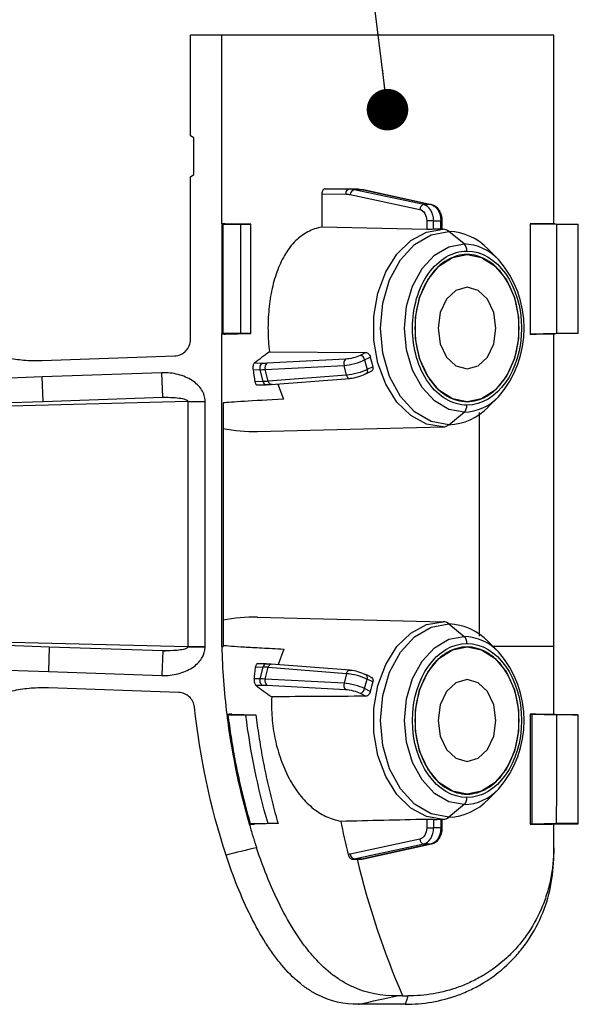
# Model space of a CAD drawing. Header units: millimetres. Extents: x 16 to 683, y 16 to 524.
# Tile 9 of 22: x 215 to 249, y 219 to 279. Entities that reach past the tile are written whole.
import ezdxf

# ---------------------------------------------------------------- set-up
doc = ezdxf.new("R2010")
doc.units = ezdxf.units.MM
doc.header["$LTSCALE"] = 2.5
doc.layers.add('DIMENSIONS', color=140, linetype='Continuous', lineweight=25)
doc.dimstyles.new('SLDDIMSTYLE3', dxfattribs={"dimtxt": 0.18, "dimasz": 2.54, "dimexe": 0, "dimexo": 0.0625, "dimgap": 0, "dimtad": 0, "dimtih": 1, "dimtoh": 1, "dimdec": 0, "dimrnd": 1e-09, "dimzin": 0, "dimdsep": 46, "dimtxsty": 'Standard', "dimblk1": 'DOT', "dimblk2": 'DOT', "dimsah": 1, "dimcen": 0.09, "dimadec": 0, "dimazin": 0, "dimtfac": 2.54, "dimtdec": 0, "dimtofl": 0, "dimtmove": 0, "dimatfit": 3, "dimldrblk": 'DOT', "dimfxl": 0, "dimfrac": 2, "dimtolj": 1, "dimtzin": 0, "dimarcsym": 0})

# ---------------------------------------------------------------- blocks, each defined once
blk = doc.blocks.new('_Dot')
at = {"color": 0, "linetype": 'ByBlock', "lineweight": -2}
blk.add_line((-0.5, 0), (-1, 0), dxfattribs=at)
at = {"color": 0, "linetype": 'ByBlock', "const_width": 0.5}
blk.add_lwpolyline([(-0.25, 0, 1), (0.25, 0, 1)], format="xyb", close=True, dxfattribs=at)

msp = doc.modelspace()

# ---------------------------------------------------------------- linework, layer by layer
for p, q in [((225.081, 271.777), (225.081, 277.927)), ((226.992, 277.927), (225.081, 277.927)), ((226.992, 266.387), (226.992, 277.927)), ((247.29, 277.927), (226.992, 277.927)), ((247.29, 266.387), (247.29, 277.927)), ((225.282, 271.652), (225.081, 271.777)), ((225.282, 269.402), (225.282, 271.652)), ((225.081, 269.277), (225.282, 269.402)), ((225.081, 259.313), (225.081, 269.277)), ((233.108, 268.234), (233.108, 266.19)), ((233.108, 268.234), (234.578, 268.212)), ((234.79, 268.512), (233.315, 268.534)), ((233.891, 268.534), (235.336, 268.512)), ((235.336, 268.512), (234.79, 268.512)), ((234.85, 268.181), (239.095, 267.27)), ((239.337, 267.567), (235.092, 268.478)), ((235.633, 268.478), (235.092, 268.478)), ((235.633, 268.478), (239.789, 267.567)), ((235.633, 268.478), (235.665, 268.474)), ((239.822, 267.563), (235.665, 268.474)), ((239.789, 267.567), (239.337, 267.567)), ((239.789, 267.567), (239.822, 267.563)), ((226.992, 266.387), (227.076, 266.385)), ((226.992, 266.387), (226.992, 259.667)), ((227.076, 266.385), (227.076, 266.368)), ((227.076, 259.686), (227.076, 266.368)), ((227.076, 266.368), (228.146, 266.354)), ((228.763, 266.363), (227.205, 266.402)), ((228.146, 266.354), (228.763, 266.363)), ((228.146, 266.354), (228.146, 259.699)), ((228.763, 259.691), (228.763, 266.363)), ((239.519, 266.043), (233.108, 266.19)), ((239.942, 266.578), (239.519, 266.578)), ((239.519, 266.578), (239.519, 266.043)), ((239.942, 266.061), (239.942, 266.578)), ((239.942, 266.578), (240.385, 266.578)), ((240.385, 266.063), (240.385, 266.578)), ((240.385, 266.578), (240.473, 266.578)), ((240.473, 266.061), (240.473, 266.578)), ((245.851, 266.402), (245.851, 259.652)), ((245.851, 266.402), (247.465, 266.363)), ((247.374, 266.385), (247.29, 266.387)), ((247.374, 266.385), (248.79, 266.368)), ((247.465, 266.363), (247.465, 259.691)), ((247.465, 266.363), (248.79, 266.354)), ((248.79, 266.354), (248.79, 266.368)), ((248.79, 259.699), (248.79, 266.354)), ((240.529, 266.06), (240.163, 266.069)), ((241.808, 265.16), (240.87, 265.926)), ((243.908, 264.216), (243.283, 264.842)), ((227.076, 259.669), (226.992, 259.667)), ((226.992, 240.55), (226.992, 259.667)), ((228.146, 259.699), (227.076, 259.686)), ((227.076, 259.686), (227.076, 259.669)), ((227.205, 259.652), (228.763, 259.691)), ((228.763, 259.691), (228.146, 259.699)), ((247.465, 259.691), (245.851, 259.652)), ((247.29, 259.667), (247.374, 259.669)), ((247.29, 240.55), (247.29, 259.667)), ((248.79, 259.686), (247.374, 259.669)), ((248.79, 259.699), (247.465, 259.691)), ((248.79, 259.686), (248.79, 259.699)), ((229.905, 258.566), (235.8, 258.531)), ((235.8, 258.531), (235.445, 258.348)), ((216.015, 258.033), (224.113, 258.316)), ((229.451, 257.858), (228.981, 257.862)), ((234.564, 258.118), (229.742, 257.864)), ((235.727, 258.066), (236.071, 258.243)), ((235.727, 258.066), (235.879, 257.477)), ((223.327, 257.283), (216.009, 257.027)), ((223.38, 255.784), (223.327, 257.283)), ((228.901, 257.477), (229.325, 257.473)), ((229.325, 257.473), (229.511, 256.748)), ((229.648, 257.481), (234.469, 257.734)), ((229.833, 256.763), (229.648, 257.481)), ((234.624, 257.133), (234.469, 257.734)), ((235.804, 257.21), (236.159, 257.393)), ((236.223, 257.654), (235.879, 257.477)), ((216.009, 257.027), (213.54, 256.941)), ((216.061, 255.528), (216.009, 257.027)), ((229.511, 256.748), (229.021, 256.738)), ((229.151, 256.54), (229.714, 256.55)), ((234.624, 257.133), (229.833, 256.763)), ((230.021, 256.565), (234.812, 256.935)), ((230.41, 256.596), (230.773, 255.667)), ((224.926, 255.517), (208.748, 255.115)), ((213.477, 255.438), (216.061, 255.528)), ((216.061, 255.528), (223.38, 255.784)), ((223.378, 255.784), (223.428, 255.785)), ((223.379, 255.807), (223.688, 255.786)), ((223.38, 255.784), (223.402, 255.784)), ((223.402, 255.784), (223.428, 255.785)), ((224.926, 255.522), (225.977, 255.548)), ((224.926, 255.517), (225.977, 255.517)), ((224.926, 255.517), (224.926, 240.537)), ((225.977, 255.517), (225.977, 255.548)), ((225.977, 240.537), (225.977, 255.517)), ((227.068, 255.439), (227.068, 240.55)), ((243.283, 255.191), (243.908, 255.816)), ((240.87, 254.106), (241.808, 254.872)), ((242.749, 241.18), (242.749, 254.852)), ((229.165, 253.692), (240.529, 253.972)), ((229.165, 242.34), (240.529, 242.06)), ((240.87, 241.926), (241.808, 241.16)), ((208.748, 240.939), (224.926, 240.537)), ((216.441, 240.512), (213.846, 240.603)), ((216.441, 240.512), (216.389, 239.013)), ((223.38, 240.27), (216.441, 240.512)), ((223.614, 240.283), (223.38, 240.27)), ((224.926, 240.537), (225.977, 240.537)), ((224.926, 240.532), (225.977, 240.505)), ((225.977, 240.505), (225.977, 240.537)), ((230.788, 240.386), (230.447, 239.434)), ((243.908, 240.216), (243.283, 240.842)), ((247.29, 240.55), (243.576, 240.549)), ((223.38, 240.27), (223.327, 238.771)), ((223.688, 240.268), (223.379, 240.246)), ((213.908, 239.1), (216.389, 239.013)), ((229.058, 239.293), (229.511, 239.285)), ((229.714, 239.482), (229.18, 239.492)), ((229.511, 239.285), (229.325, 238.559)), ((229.648, 238.551), (229.833, 239.269)), ((229.833, 239.269), (234.624, 238.899)), ((234.812, 239.097), (230.021, 239.467)), ((216.389, 239.013), (223.327, 238.771)), ((229.325, 238.559), (228.974, 238.556)), ((234.469, 238.298), (229.648, 238.551)), ((234.624, 238.899), (234.469, 238.298)), ((235.727, 237.966), (235.879, 238.555)), ((236.237, 238.599), (235.804, 238.822)), ((236.223, 238.378), (235.879, 238.555)), ((224.36, 237.729), (216.392, 238.008)), ((229.075, 238.171), (229.451, 238.175)), ((229.742, 238.168), (234.564, 237.915)), ((236.071, 237.789), (235.727, 237.966)), ((235.445, 237.684), (235.8, 237.501)), ((227.299, 236.383), (227.386, 236.381)), ((227.386, 236.381), (227.388, 236.364)), ((227.388, 236.364), (228.461, 236.35)), ((227.599, 236.396), (227.512, 236.398)), ((227.599, 236.396), (229.074, 236.359)), ((228.461, 236.35), (229.074, 236.359)), ((245.85, 236.398), (245.94, 236.396)), ((245.94, 236.396), (247.463, 236.359)), ((247.377, 236.381), (247.29, 236.383)), ((248.79, 236.364), (247.377, 236.381)), ((227.357, 235.93), (227.355, 235.943)), ((243.283, 231.191), (243.908, 231.816)), ((241.808, 230.872), (240.87, 230.106)), ((228.757, 229.69), (228.67, 229.687)), ((229.819, 229.72), (228.752, 229.707)), ((228.752, 229.707), (228.757, 229.69)), ((228.904, 229.673), (228.992, 229.675)), ((230.43, 229.711), (228.992, 229.675)), ((230.43, 229.711), (229.819, 229.72)), ((239.519, 229.989), (239.519, 229.454)), ((239.519, 229.454), (239.942, 229.454)), ((239.942, 229.971), (239.942, 229.454)), ((240.385, 229.454), (239.942, 229.454)), ((240.529, 229.972), (240.163, 229.963)), ((240.385, 229.969), (240.385, 229.454)), ((240.385, 229.454), (240.473, 229.454)), ((240.473, 229.454), (240.473, 229.971)), ((245.94, 229.675), (245.848, 229.673)), ((247.442, 229.711), (245.94, 229.675)), ((247.29, 229.687), (247.377, 229.69)), ((247.377, 229.69), (248.79, 229.707)), ((248.79, 229.72), (247.442, 229.711)), ((248.79, 229.707), (248.79, 229.72)), ((239.095, 228.762), (234.85, 227.851)), ((235.092, 227.555), (239.337, 228.466)), ((239.789, 228.466), (235.633, 227.555)), ((235.665, 227.558), (239.822, 228.469)), ((239.337, 228.466), (239.789, 228.466)), ((239.789, 228.466), (239.822, 228.469)), ((235.092, 227.555), (235.633, 227.555)), ((235.532, 227.536), (235.578, 227.549)), ((235.665, 227.558), (235.633, 227.555))]:
    msp.add_line(p, q)
at = {"flags": 128}
for points in [[(240.529, 253.972), (239.506, 254.148), (238.543, 254.665), (237.695, 255.492), (237.012, 256.583), (236.533, 257.873), (236.287, 259.288), (236.287, 260.745), (236.533, 262.159), (237.012, 263.449), (237.695, 264.54), (238.543, 265.368), (239.506, 265.884), (240.529, 266.06)], [(240.87, 254.106), (239.789, 254.308), (238.781, 254.898), (237.915, 255.837), (237.251, 257.061), (236.834, 258.486), (236.691, 260.016), (236.834, 261.546), (237.251, 262.971), (237.915, 264.195), (238.781, 265.134), (239.789, 265.725), (240.87, 265.926)], [(241.808, 254.872), (240.867, 255.047), (239.989, 255.561), (239.236, 256.378), (238.658, 257.444), (238.294, 258.685), (238.17, 260.016), (238.294, 261.348), (238.658, 262.588), (239.236, 263.654), (239.989, 264.471), (240.867, 264.985), (241.808, 265.16)], [(241.985, 255.516), (241.088, 255.698), (240.264, 256.23), (239.58, 257.069), (239.09, 258.147), (238.835, 259.376), (238.835, 260.656), (239.09, 261.885), (239.58, 262.963), (240.264, 263.802), (241.088, 264.334), (241.985, 264.516)], [(241.985, 264.516), (242.881, 264.334), (243.705, 263.802), (244.39, 262.963), (244.879, 261.885), (245.134, 260.656), (245.134, 259.376), (244.879, 258.147), (244.39, 257.069), (243.705, 256.23), (242.881, 255.698), (241.985, 255.516)], [(241.985, 262.516), (241.308, 262.326), (240.735, 261.784), (240.352, 260.973), (240.217, 260.016), (240.352, 259.059), (240.735, 258.248), (241.308, 257.706), (241.985, 257.516)], [(241.985, 257.516), (242.661, 257.706), (243.235, 258.248), (243.618, 259.059), (243.753, 260.016), (243.618, 260.973), (243.235, 261.784), (242.661, 262.326), (241.985, 262.516)], [(235.804, 257.21), (235.781, 257.201), (235.742, 257.195)], [(235.879, 257.477), (235.889, 257.422), (235.891, 257.37), (235.884, 257.321), (235.869, 257.279), (235.846, 257.244), (235.816, 257.217), (235.804, 257.21)], [(229.783, 256.568), (229.743, 256.554), (229.714, 256.55)], [(229.833, 256.763), (229.85, 256.71), (229.874, 256.663), (229.902, 256.624), (229.934, 256.594), (229.968, 256.574), (230.004, 256.565), (230.021, 256.565)], [(234.624, 257.133), (234.641, 257.08), (234.665, 257.033), (234.693, 256.994), (234.725, 256.964), (234.759, 256.944), (234.795, 256.935), (234.812, 256.935)], [(234.812, 256.935), (234.83, 256.938), (234.863, 256.953)], [(240.529, 229.972), (239.506, 230.148), (238.543, 230.665), (237.695, 231.492), (237.012, 232.583), (236.533, 233.873), (236.287, 235.288), (236.287, 236.745), (236.533, 238.159), (237.012, 239.449), (237.695, 240.54), (238.543, 241.368), (239.506, 241.884), (240.529, 242.06)], [(240.87, 230.106), (239.789, 230.308), (238.781, 230.898), (237.915, 231.837), (237.251, 233.061), (236.834, 234.486), (236.691, 236.016), (236.834, 237.546), (237.251, 238.971), (237.915, 240.195), (238.781, 241.134), (239.789, 241.725), (240.87, 241.926)], [(241.808, 230.872), (240.867, 231.047), (239.989, 231.561), (239.236, 232.378), (238.658, 233.444), (238.294, 234.685), (238.17, 236.016), (238.294, 237.348), (238.658, 238.588), (239.236, 239.654), (239.989, 240.471), (240.867, 240.985), (241.808, 241.16)], [(226.992, 240.55), (227.001, 240.55), (227.01, 240.55), (227.019, 240.55), (227.028, 240.55), (227.038, 240.55), (227.047, 240.55), (227.057, 240.55), (227.068, 240.55)], [(241.985, 231.516), (241.088, 231.698), (240.264, 232.23), (239.58, 233.069), (239.09, 234.147), (238.835, 235.376), (238.835, 236.656), (239.09, 237.885), (239.58, 238.963), (240.264, 239.802), (241.088, 240.334), (241.985, 240.516)], [(241.985, 240.516), (242.881, 240.334), (243.705, 239.802), (244.39, 238.963), (244.879, 237.885), (245.134, 236.656), (245.134, 235.376), (244.879, 234.147), (244.39, 233.069), (243.705, 232.23), (242.881, 231.698), (241.985, 231.516)], [(229.714, 239.482), (229.743, 239.478), (229.783, 239.464)], [(229.833, 239.269), (229.85, 239.322), (229.874, 239.369), (229.902, 239.408), (229.934, 239.438), (229.968, 239.458), (230.004, 239.467), (230.021, 239.467)], [(234.624, 238.899), (234.641, 238.952), (234.665, 238.999), (234.693, 239.038), (234.725, 239.068), (234.759, 239.088), (234.795, 239.097), (234.812, 239.097)], [(234.812, 239.097), (234.83, 239.094), (234.863, 239.08)], [(235.742, 238.837), (235.781, 238.831), (235.804, 238.822)], [(241.985, 238.516), (241.308, 238.326), (240.735, 237.784), (240.352, 236.973), (240.217, 236.016), (240.352, 235.059), (240.735, 234.248), (241.308, 233.706), (241.985, 233.516)], [(241.985, 233.516), (242.661, 233.706), (243.235, 234.248), (243.618, 235.059), (243.753, 236.016), (243.618, 236.973), (243.235, 237.784), (242.661, 238.326), (241.985, 238.516)]]:
    msp.add_lwpolyline(points, dxfattribs=at)
for centre, radius, start, end in [((234.845, 268.248), 0.27, 101.79756, 187.67366), ((235.152, 268.182), 0.302, 101.39981, 180.15295), ((239.397, 267.271), 0.302, 101.39981, 180.15295), ((240.163, 263.039), 3.03, 90.00111, 94.19795), ((240.506, 265.499), 0.562, 49.54328, 87.62688), ((240.747, 262.425), 3.503, 43.61233, 87.98081), ((241.424, 264.751), 0.561, 357.59225, 46.82305), ((241.701, 262.113), 3.049, 43.61233, 87.98081), ((239.102, 260.016), 6.383, 318.85083, 41.14917), ((235.382, 258.003), 0.351, 10.43549, 79.6798), ((229.655, 257.577), 0.346, 125.97811, 197.52408), ((229.996, 257.599), 0.367, 133.60408, 198.68169), ((234.817, 257.852), 0.367, 133.60408, 198.68169), ((243.712, 259.896), 7.817, 192.20193, 196.66358), ((229.743, 256.783), 0.234, 188.58985, 262.96195), ((241.701, 257.919), 3.049, 272.01919, 316.38767), ((240.747, 257.607), 3.503, 272.01919, 316.38767), ((241.424, 255.281), 0.561, 313.17695, 2.40775), ((240.506, 254.534), 0.562, 272.37312, 310.45672), ((240.506, 241.499), 0.562, 49.54328, 87.62688), ((240.747, 238.425), 3.503, 43.61233, 87.98081), ((241.424, 240.751), 0.561, 357.59225, 46.82305), ((241.701, 238.113), 3.049, 43.61233, 87.98081), ((239.102, 236.016), 6.383, 318.85083, 41.14917), ((229.732, 239.26), 0.222, 94.6918, 173.7564), ((229.655, 238.455), 0.346, 162.47592, 234.02189), ((229.996, 238.434), 0.367, 161.31831, 226.39592), ((235.666, 238.639), 0.229, 338.49238, 52.85064), ((234.817, 238.18), 0.367, 161.31831, 226.39592), ((235.382, 238.029), 0.351, 280.3202, 349.56451), ((241.701, 233.919), 3.049, 272.01919, 316.38767), ((241.424, 231.281), 0.561, 313.17695, 2.40775), ((240.747, 233.607), 3.503, 272.01919, 316.38767), ((240.506, 230.534), 0.562, 272.37312, 310.45672), ((239.397, 228.761), 0.302, 179.84705, 258.60019), ((235.152, 227.85), 0.302, 179.84705, 258.60019), ((286.636, 239.969), 52.855, 193.60499, 203.17011)]:
    msp.add_arc(centre, radius, start, end)
for centre, major_axis, ratio, start_param, end_param in [((249.94, 260.514), (23.049, 6.157), 0.248675, 2.554247, 2.641325), ((249.94, 235.799), (-17.206, 63.332), 0.243377, 1.156224, 1.168575), ((249.94, 256.204), (23.1, 0.807), 0.010211, 2.549087, 3.000639), ((229.045, 260.016), (8.226, 0), 0.768888, 4.469657, 4.727036), ((229.045, 236.016), (8.226, 0), 0.768888, 1.556149, 1.813528)]:
    msp.add_ellipse(centre, major_axis=major_axis, ratio=ratio, start_param=start_param, end_param=end_param)
for points, knots in [([(233.315, 268.534), (233.261, 268.534), (233.207, 268.501), (233.13, 268.39), (233.108, 268.312), (233.108, 268.234)], [0, 0, 0, 0, 0.5, 0.5, 1, 1, 1, 1]), ([(239.942, 266.578), (239.942, 266.815), (239.879, 267.05), (239.66, 267.409), (239.504, 267.531), (239.337, 267.567)], [0, 0, 0, 0, 0.5, 0.5, 1, 1, 1, 1]), ([(239.789, 267.567), (239.954, 267.531), (240.108, 267.409), (240.324, 267.05), (240.385, 266.815), (240.385, 266.578)], [0, 0, 0, 0, 0.5, 0.5, 1, 1, 1, 1]), ([(240.473, 266.578), (240.47, 266.642), (240.464, 266.768), (240.408, 267.005), (240.286, 267.258), (240.08, 267.47), (239.919, 267.529), (239.841, 267.557)], [0, 0, 0, 0, 0.141887, 0.279324, 0.539377, 0.780167, 1, 1, 1, 1]), ([(239.095, 267.27), (239.212, 267.245), (239.322, 267.16), (239.476, 266.908), (239.519, 266.744), (239.519, 266.578)], [0, 0, 0, 0, 0.5, 0.5, 1, 1, 1, 1]), ([(227.205, 266.402), (227.184, 266.401), (227.142, 266.399), (227.086, 266.395), (227.036, 266.391), (227.007, 266.388), (226.992, 266.387)], [0, 0, 0, 0, 0.25003, 0.499999, 0.749968, 1, 1, 1, 1]), ([(233.108, 266.19), (232.806, 266.139), (232.522, 266.043), (231.988, 265.762), (231.735, 265.575), (231.28, 265.127), (231.075, 264.866), (230.799, 264.418), (230.712, 264.259), (230.552, 263.93), (230.478, 263.759), (230.342, 263.403), (230.28, 263.219), (230.166, 262.836), (230.115, 262.636), (229.981, 262.03), (229.916, 261.613), (229.852, 260.966), (229.837, 260.746), (229.819, 260.306), (229.815, 260.087), (229.823, 259.431), (229.852, 258.997), (229.905, 258.566)], [0, 0, 0, 0, 0.125, 0.125, 0.25, 0.25, 0.375, 0.375, 0.4375, 0.4375, 0.5, 0.5, 0.5625, 0.5625, 0.625, 0.625, 0.75, 0.75, 0.8125, 0.8125, 0.875, 0.875, 1, 1, 1, 1]), ([(247.29, 266.387), (247.169, 266.388), (246.929, 266.391), (246.569, 266.395), (246.209, 266.399), (245.97, 266.401), (245.851, 266.402)], [0, 0, 0, 0, 0.250032, 0.500001, 0.74997, 1, 1, 1, 1]), ([(239.942, 266.061), (239.886, 266.057), (239.809, 266.051), (239.653, 266.044), (239.576, 266.042), (239.519, 266.043)], [0, 0, 0, 0, 0.5, 0.5, 1, 1, 1, 1]), ([(241.985, 255.305), (241.101, 255.305), (240.254, 255.801), (239.004, 257.568), (238.653, 258.767), (238.653, 261.266), (239.004, 262.464), (240.254, 264.231), (241.101, 264.727), (241.985, 264.727)], [0, 0, 0, 0, 0.25, 0.25, 0.5, 0.5, 0.75, 0.75, 1, 1, 1, 1]), ([(241.985, 264.516), (241.568, 264.516), (241.152, 264.399), (240.382, 263.948), (240.029, 263.615), (239.44, 262.782), (239.204, 262.282), (238.886, 261.194), (238.803, 260.605), (238.803, 259.427), (238.886, 258.838), (239.204, 257.75), (239.44, 257.251), (240.029, 256.418), (240.382, 256.084), (241.152, 255.633), (241.568, 255.516), (241.985, 255.516)], [0, 0, 0, 0, 0.125, 0.125, 0.25, 0.25, 0.375, 0.375, 0.5, 0.5, 0.625, 0.625, 0.75, 0.75, 0.875, 0.875, 1, 1, 1, 1]), ([(241.985, 264.727), (243.823, 264.727), (245.316, 262.616), (245.316, 257.416), (243.823, 255.305), (241.985, 255.305)], [0, 0, 0, 0, 0.5, 0.5, 1, 1, 1, 1]), ([(241.985, 255.516), (242.401, 255.516), (242.818, 255.633), (243.587, 256.084), (243.94, 256.418), (244.529, 257.251), (244.765, 257.75), (245.084, 258.838), (245.167, 259.427), (245.167, 260.605), (245.084, 261.194), (244.765, 262.282), (244.529, 262.782), (243.94, 263.615), (243.587, 263.948), (242.818, 264.399), (242.401, 264.516), (241.985, 264.516)], [0, 0, 0, 0, 0.125, 0.125, 0.25, 0.25, 0.375, 0.375, 0.5, 0.5, 0.625, 0.625, 0.75, 0.75, 0.875, 0.875, 1, 1, 1, 1]), ([(226.992, 259.667), (227.007, 259.665), (227.036, 259.663), (227.086, 259.659), (227.142, 259.655), (227.184, 259.653), (227.205, 259.652)], [0, 0, 0, 0, 0.250032, 0.500001, 0.74997, 1, 1, 1, 1]), ([(245.851, 259.652), (245.97, 259.653), (246.209, 259.655), (246.569, 259.659), (246.929, 259.663), (247.169, 259.665), (247.29, 259.667)], [0, 0, 0, 0, 0.25003, 0.499999, 0.749968, 1, 1, 1, 1]), ([(224.113, 258.316), (224.242, 258.32), (224.367, 258.349), (224.602, 258.453), (224.709, 258.527), (224.976, 258.802), (225.081, 259.055), (225.081, 259.313)], [0, 0, 0, 0, 0.25, 0.25, 0.5, 0.5, 1, 1, 1, 1]), ([(212.083, 258.81), (212.692, 258.517), (213.34, 258.313), (214.332, 258.123), (214.668, 258.079), (215.34, 258.028), (215.677, 258.021), (216.015, 258.033)], [0, 0, 0, 0, 0.5, 0.5, 0.75, 0.75, 1, 1, 1, 1]), ([(235.445, 258.348), (235.335, 258.292), (235.182, 258.236), (234.862, 258.152), (234.697, 258.124), (234.564, 258.118)], [0, 0, 0, 0, 0.5, 0.5, 1, 1, 1, 1]), ([(235.8, 258.531), (235.857, 258.531), (235.918, 258.499), (236.017, 258.393), (236.055, 258.319), (236.071, 258.243)], [0, 0, 0, 0, 0.5, 0.5, 1, 1, 1, 1]), ([(228.981, 257.862), (228.949, 257.835), (228.922, 257.781), (228.892, 257.638), (228.889, 257.552), (228.901, 257.477)], [0, 0, 0, 0, 0.5, 0.5, 1, 1, 1, 1]), ([(234.469, 257.734), (234.659, 257.745), (234.895, 257.785), (235.352, 257.906), (235.57, 257.985), (235.727, 258.066)], [0, 0, 0, 0, 0.5, 0.5, 1, 1, 1, 1]), ([(225.977, 255.548), (225.971, 255.786), (225.897, 256.022), (225.624, 256.454), (225.425, 256.65), (224.934, 256.972), (224.641, 257.097), (224.008, 257.259), (223.667, 257.295), (223.327, 257.283)], [0, 0, 0, 0, 0.25, 0.25, 0.5, 0.5, 0.75, 0.75, 1, 1, 1, 1]), ([(235.879, 257.477), (235.721, 257.396), (235.504, 257.315), (235.048, 257.19), (234.813, 257.147), (234.624, 257.133)], [0, 0, 0, 0, 0.5, 0.5, 1, 1, 1, 1]), ([(234.863, 256.953), (234.996, 256.963), (235.16, 256.994), (235.479, 257.082), (235.631, 257.138), (235.742, 257.195)], [0, 0, 0, 0, 0.5, 0.5, 1, 1, 1, 1]), ([(236.223, 257.654), (236.23, 257.623), (236.244, 257.56), (236.233, 257.479), (236.204, 257.42), (236.171, 257.403), (236.158, 257.397)], [0, 0, 0, 0, 0.27226, 0.544515, 0.816806, 1, 1, 1, 1]), ([(229.021, 256.738), (229.027, 256.708), (229.041, 256.647), (229.076, 256.581), (229.114, 256.543), (229.14, 256.543), (229.151, 256.544)], [0, 0, 0, 0, 0.265078, 0.529716, 0.805608, 1, 1, 1, 1]), ([(223.428, 255.785), (223.821, 255.793), (224.209, 255.77), (224.624, 255.697), (224.735, 255.667), (224.885, 255.599), (224.925, 255.561), (224.926, 255.522)], [0, 0, 0, 0, 0.5, 0.5, 0.75, 0.75, 1, 1, 1, 1]), ([(223.327, 238.771), (223.667, 238.759), (224.008, 238.795), (224.641, 238.957), (224.934, 239.082), (225.425, 239.404), (225.624, 239.6), (225.897, 240.032), (225.971, 240.268), (225.977, 240.505)], [0, 0, 0, 0, 0.25, 0.25, 0.5, 0.5, 0.75, 0.75, 1, 1, 1, 1]), ([(224.926, 240.532), (224.925, 240.527), (224.924, 240.517), (224.916, 240.497), (224.883, 240.457), (224.734, 240.378), (224.303, 240.287), (223.9, 240.285), (223.614, 240.283)], [0, 0, 0, 0, 0.008585, 0.017874, 0.040489, 0.108933, 0.369867, 1, 1, 1, 1]), ([(227.066, 240.615), (227.313, 240.589), (227.75, 240.556), (228.682, 240.499), (229.039, 240.478), (229.849, 240.434), (230.297, 240.411), (230.788, 240.386)], [0, 0, 0, 0, 0.5, 0.5, 0.75, 0.75, 1, 1, 1, 1]), ([(241.985, 231.305), (240.146, 231.305), (238.653, 233.416), (238.653, 238.616), (240.146, 240.727), (241.985, 240.727)], [0, 0, 0, 0, 0.5, 0.5, 1, 1, 1, 1]), ([(241.985, 240.516), (241.568, 240.516), (241.152, 240.399), (240.382, 239.948), (240.029, 239.615), (239.44, 238.782), (239.204, 238.282), (238.886, 237.194), (238.803, 236.605), (238.803, 235.427), (238.886, 234.838), (239.204, 233.75), (239.44, 233.251), (240.029, 232.418), (240.382, 232.084), (241.152, 231.633), (241.568, 231.516), (241.985, 231.516)], [0, 0, 0, 0, 0.125, 0.125, 0.25, 0.25, 0.375, 0.375, 0.5, 0.5, 0.625, 0.625, 0.75, 0.75, 0.875, 0.875, 1, 1, 1, 1]), ([(241.985, 240.727), (243.823, 240.727), (245.316, 238.616), (245.316, 233.416), (243.823, 231.305), (241.985, 231.305)], [0, 0, 0, 0, 0.5, 0.5, 1, 1, 1, 1]), ([(241.985, 231.516), (242.401, 231.516), (242.818, 231.633), (243.587, 232.084), (243.94, 232.418), (244.529, 233.251), (244.765, 233.75), (245.084, 234.838), (245.167, 235.427), (245.167, 236.605), (245.084, 237.194), (244.765, 238.282), (244.529, 238.782), (243.94, 239.615), (243.587, 239.948), (242.818, 240.399), (242.401, 240.516), (241.985, 240.516)], [0, 0, 0, 0, 0.125, 0.125, 0.25, 0.25, 0.375, 0.375, 0.5, 0.5, 0.625, 0.625, 0.75, 0.75, 0.875, 0.875, 1, 1, 1, 1]), ([(228.974, 238.556), (228.987, 238.679), (229.013, 238.924), (229.043, 239.17), (229.058, 239.293)], [0, 0, 0, 0, 0.499756, 1, 1, 1, 1]), ([(229.18, 239.491), (229.179, 239.491), (229.162, 239.498), (229.13, 239.476), (229.09, 239.424), (229.067, 239.354), (229.06, 239.307), (229.058, 239.293)], [0, 0, 0, 0, 0.014269, 0.301174, 0.593732, 0.882402, 1, 1, 1, 1]), ([(235.742, 238.837), (235.631, 238.894), (235.479, 238.951), (235.16, 239.039), (234.996, 239.069), (234.863, 239.08)], [0, 0, 0, 0, 0.5, 0.5, 1, 1, 1, 1]), ([(228.974, 238.556), (228.966, 238.482), (228.973, 238.396), (229.011, 238.254), (229.041, 238.198), (229.075, 238.171)], [0, 0, 0, 0, 0.5, 0.5, 1, 1, 1, 1]), ([(234.624, 238.899), (234.813, 238.885), (235.048, 238.842), (235.504, 238.717), (235.721, 238.636), (235.879, 238.555)], [0, 0, 0, 0, 0.5, 0.5, 1, 1, 1, 1]), ([(236.097, 238.654), (236.111, 238.653), (236.138, 238.65), (236.184, 238.627), (236.227, 238.577), (236.241, 238.5), (236.237, 238.432), (236.227, 238.396), (236.223, 238.378)], [0, 0, 0, 0, 0.1260138, 0.2508991, 0.4999746, 0.7490788, 0.8753862, 1, 1, 1, 1]), ([(216.392, 238.008), (216.041, 238.02), (215.691, 238.012), (214.992, 237.957), (214.644, 237.909), (213.956, 237.771), (213.616, 237.681), (212.952, 237.456), (212.629, 237.322), (212.315, 237.163)], [0, 0, 0, 0, 0.25, 0.25, 0.5, 0.5, 0.75, 0.75, 1, 1, 1, 1]), ([(235.727, 237.966), (235.57, 238.047), (235.352, 238.127), (234.895, 238.247), (234.659, 238.287), (234.469, 238.298)], [0, 0, 0, 0, 0.5, 0.5, 1, 1, 1, 1]), ([(234.564, 237.915), (234.697, 237.908), (234.862, 237.88), (235.182, 237.796), (235.335, 237.741), (235.445, 237.684)], [0, 0, 0, 0, 0.5, 0.5, 1, 1, 1, 1]), ([(225.322, 236.838), (225.309, 236.957), (225.276, 237.072), (225.168, 237.286), (225.095, 237.382), (224.832, 237.625), (224.6, 237.721), (224.36, 237.729)], [0, 0, 0, 0, 0.25, 0.25, 0.5, 0.5, 1, 1, 1, 1]), ([(230.043, 237.467), (230.021, 237.042), (230.028, 236.613), (230.081, 235.964), (230.105, 235.747), (230.169, 235.31), (230.208, 235.092), (230.344, 234.45), (230.461, 234.034), (230.677, 233.427), (230.756, 233.228), (230.924, 232.844), (231.104, 232.473), (231.306, 232.129), (231.52, 231.797), (231.634, 231.637), (231.987, 231.188), (232.238, 230.926), (232.641, 230.59), (232.781, 230.487), (233.065, 230.302), (233.21, 230.222), (233.649, 230.013), (233.951, 229.918), (234.261, 229.868)], [0, 0, 0, 0, 0.125, 0.125, 0.1875, 0.1875, 0.25, 0.25, 0.375, 0.375, 0.4375, 0.4375, 0.5, 0.5625, 0.5625, 0.625, 0.625, 0.75, 0.75, 0.8125, 0.8125, 0.875, 0.875, 1, 1, 1, 1]), ([(236.071, 237.789), (236.068, 237.776), (236.062, 237.752), (236.048, 237.715), (236.021, 237.656), (235.97, 237.581), (235.901, 237.528), (235.843, 237.505), (235.815, 237.502), (235.8, 237.501)], [0, 0, 0, 0, 0.0834854, 0.16681, 0.2514135, 0.5001793, 0.7491835, 0.8738847, 1, 1, 1, 1]), ([(227.512, 236.398), (227.491, 236.397), (227.449, 236.395), (227.393, 236.391), (227.342, 236.387), (227.313, 236.385), (227.299, 236.383)], [0, 0, 0, 0, 0.250032, 0.499999, 0.749968, 1, 1, 1, 1]), ([(228.752, 229.707), (228.69, 229.925), (228.566, 230.36), (228.394, 231.017), (228.231, 231.676), (228.079, 232.338), (227.938, 233.002), (227.806, 233.67), (227.686, 234.339), (227.575, 235.012), (227.475, 235.686), (227.417, 236.138), (227.388, 236.364)], [0, 0, 0, 0, 0.099844, 0.199657, 0.299462, 0.399285, 0.499151, 0.599085, 0.699112, 0.799257, 0.899545, 1, 1, 1, 1]), ([(229.074, 236.359), (229.102, 236.142), (229.158, 235.705), (229.255, 235.049), (229.361, 234.391), (229.479, 233.73), (229.608, 233.066), (229.748, 232.4), (229.9, 231.731), (230.064, 231.059), (230.24, 230.385), (230.367, 229.936), (230.43, 229.711)], [0, 0, 0, 0, 0.096934, 0.194487, 0.29268, 0.391535, 0.491077, 0.591331, 0.692322, 0.794078, 0.896627, 1, 1, 1, 1]), ([(247.29, 236.383), (247.169, 236.385), (246.929, 236.387), (246.568, 236.391), (246.209, 236.395), (245.97, 236.397), (245.85, 236.398)], [0, 0, 0, 0, 0.250032, 0.500001, 0.749968, 1, 1, 1, 1]), ([(247.463, 236.359), (247.463, 236.137), (247.462, 235.693), (247.461, 235.027), (247.46, 234.361), (247.458, 233.695), (247.456, 233.028), (247.454, 232.363), (247.451, 231.698), (247.448, 231.034), (247.445, 230.371), (247.443, 229.931), (247.442, 229.711)], [0, 0, 0, 0, 0.098779, 0.197869, 0.297257, 0.396927, 0.496864, 0.597052, 0.697476, 0.79812, 0.898966, 1, 1, 1, 1]), ([(228.67, 229.687), (228.686, 229.686), (228.718, 229.684), (228.774, 229.68), (228.835, 229.676), (228.881, 229.674), (228.904, 229.673)], [0, 0, 0, 0, 0.250036, 0.500001, 0.749964, 1, 1, 1, 1]), ([(228.67, 229.687), (228.742, 229.445), (228.884, 228.959), (229.04, 228.478), (229.118, 228.237)], [0, 0, 0, 0, 0.500022, 1, 1, 1, 1]), ([(239.519, 229.454), (239.519, 229.288), (239.476, 229.124), (239.322, 228.873), (239.212, 228.787), (239.095, 228.762)], [0, 0, 0, 0, 0.5, 0.5, 1, 1, 1, 1]), ([(239.337, 228.466), (239.504, 228.501), (239.66, 228.623), (239.879, 228.982), (239.942, 229.217), (239.942, 229.454)], [0, 0, 0, 0, 0.5, 0.5, 1, 1, 1, 1]), ([(239.519, 229.989), (239.534, 229.989), (239.564, 229.99), (239.634, 229.989), (239.731, 229.985), (239.828, 229.979), (239.898, 229.975), (239.927, 229.972), (239.942, 229.971)], [0, 0, 0, 0, 0.126002, 0.250875, 0.499928, 0.748997, 0.875325, 1, 1, 1, 1]), ([(240.385, 229.454), (240.385, 229.217), (240.324, 228.982), (240.108, 228.623), (239.954, 228.501), (239.789, 228.466)], [0, 0, 0, 0, 0.5, 0.5, 1, 1, 1, 1]), ([(239.841, 228.475), (239.919, 228.503), (240.08, 228.562), (240.286, 228.775), (240.408, 229.027), (240.464, 229.264), (240.47, 229.39), (240.473, 229.454)], [0, 0, 0, 0, 0.2198331, 0.4606232, 0.720676, 0.8581131, 1, 1, 1, 1]), ([(245.848, 229.673), (245.968, 229.674), (246.207, 229.676), (246.567, 229.68), (246.928, 229.684), (247.169, 229.686), (247.29, 229.687)], [0, 0, 0, 0, 0.2500355, 0.4999994, 0.7499635, 1, 1, 1, 1]), ([(247.29, 228.237), (247.29, 228.478), (247.29, 228.959), (247.29, 229.445), (247.29, 229.687)], [0, 0, 0, 0, 0.499978, 1, 1, 1, 1]), ([(237.723, 219.172), (236.759, 219.173), (235.867, 219.336), (234.804, 219.814), (234.595, 219.923), (234.186, 220.167), (233.987, 220.302), (233.4, 220.747), (233.024, 221.096), (232.475, 221.706), (232.297, 221.922), (231.95, 222.375), (231.782, 222.612), (231.288, 223.356), (230.975, 223.894), (230.372, 225.061), (230.094, 225.667), (229.577, 226.921), (229.338, 227.568), (229.118, 228.237)], [0, 0, 0, 0, 0.25, 0.25, 0.3125, 0.3125, 0.375, 0.375, 0.5, 0.5, 0.5625, 0.5625, 0.625, 0.625, 0.75, 0.75, 0.875, 0.875, 1, 1, 1, 1]), ([(247.29, 228.237), (247.29, 227.571), (247.223, 226.923), (247.028, 225.98), (246.948, 225.671), (246.755, 225.062), (246.643, 224.762), (246.266, 223.896), (245.961, 223.359), (245.43, 222.611), (245.239, 222.371), (244.839, 221.916), (244.63, 221.702), (243.978, 221.1), (243.511, 220.75), (242.771, 220.302), (242.518, 220.166), (242.009, 219.922), (241.753, 219.815), (240.977, 219.531), (240.453, 219.393), (239.402, 219.214), (238.883, 219.173), (238.375, 219.172)], [0, 0, 0, 0, 0.125, 0.125, 0.1875, 0.1875, 0.25, 0.25, 0.375, 0.375, 0.4375, 0.4375, 0.5, 0.5, 0.625, 0.625, 0.6875, 0.6875, 0.75, 0.75, 0.875, 0.875, 1, 1, 1, 1]), ([(235.342, 218.66), (234.471, 218.659), (233.656, 218.834), (232.673, 219.329), (232.478, 219.442), (232.098, 219.693), (231.911, 219.832), (231.362, 220.286), (231.008, 220.642), (230.489, 221.259), (230.319, 221.477), (229.99, 221.934), (229.829, 222.172), (229.357, 222.92), (229.056, 223.459), (228.475, 224.624), (228.206, 225.229), (227.703, 226.476), (227.469, 227.12), (227.254, 227.784)], [0, 0, 0, 0, 0.25, 0.25, 0.3125, 0.3125, 0.375, 0.375, 0.5, 0.5, 0.5625, 0.5625, 0.625, 0.625, 0.75, 0.75, 0.875, 0.875, 1, 1, 1, 1]), ([(234.713, 227.829), (234.731, 227.753), (234.77, 227.678), (234.873, 227.569), (234.935, 227.536), (234.99, 227.536)], [0, 0, 0, 0, 0.5, 0.5, 1, 1, 1, 1]), ([(238.205, 218.66), (239.289, 218.659), (240.383, 218.835), (241.725, 219.33), (241.991, 219.443), (242.511, 219.694), (242.766, 219.832), (243.511, 220.287), (243.983, 220.643), (244.646, 221.26), (244.857, 221.478), (245.256, 221.935), (245.444, 222.173), (245.971, 222.92), (246.276, 223.46), (246.779, 224.625), (246.968, 225.229), (247.223, 226.477), (247.29, 227.12), (247.29, 227.784)], [0, 0, 0, 0, 0.25, 0.25, 0.3125, 0.3125, 0.375, 0.375, 0.5, 0.5, 0.5625, 0.5625, 0.625, 0.625, 0.75, 0.75, 0.875, 0.875, 1, 1, 1, 1]), ([(238.211, 218.671), (238.208, 218.669), (238.204, 218.665), (238.204, 218.662), (238.205, 218.66)], [0, 0, 0, 0, 0.475289, 1, 1, 1, 1]), ([(238.375, 219.172), (238.342, 219.079), (238.286, 218.915), (238.233, 218.744), (238.211, 218.671)], [0, 0, 0, 0, 0.574146, 1, 1, 1, 1])]:
    msp.add_open_spline(points, degree=3, knots=knots)
for points in [[(233.315, 268.534), (233.503, 268.534), (233.696, 268.534), (233.891, 268.534)], [(234.578, 268.212), (234.669, 268.211), (234.76, 268.2), (234.85, 268.181)], [(235.092, 268.478), (234.992, 268.499), (234.891, 268.511), (234.79, 268.512)], [(235.336, 268.512), (235.435, 268.511), (235.535, 268.499), (235.633, 268.478)], [(229.742, 257.864), (229.64, 257.859), (229.543, 257.857), (229.451, 257.858)], [(229.325, 257.473), (229.426, 257.472), (229.534, 257.475), (229.648, 257.481)], [(229.833, 256.763), (229.72, 256.755), (229.612, 256.749), (229.511, 256.748)], [(229.783, 256.568), (229.874, 256.57), (229.971, 256.575), (230.072, 256.583)], [(224.926, 255.522), (224.926, 255.52), (224.926, 255.519), (224.926, 255.517)], [(224.926, 240.537), (224.926, 240.535), (224.926, 240.533), (224.926, 240.532)], [(226.992, 240.55), (227.027, 239.156), (227.129, 237.767), (227.299, 236.383)], [(247.29, 236.383), (247.29, 237.767), (247.29, 239.156), (247.29, 240.55)], [(229.833, 239.269), (229.72, 239.278), (229.612, 239.283), (229.511, 239.285)], [(230.072, 239.45), (229.971, 239.457), (229.874, 239.462), (229.783, 239.464)], [(229.648, 238.551), (229.534, 238.557), (229.426, 238.56), (229.325, 238.559)], [(229.075, 238.171), (229.371, 237.939), (229.694, 237.704), (230.043, 237.467)], [(229.451, 238.175), (229.543, 238.175), (229.64, 238.173), (229.742, 238.168)], [(236.223, 238.378), (236.165, 238.186), (236.114, 237.989), (236.071, 237.789)], [(235.8, 237.501), (233.881, 237.49), (231.962, 237.479), (230.043, 237.467)], [(227.254, 227.784), (226.296, 230.735), (225.652, 233.753), (225.322, 236.838)], [(227.299, 236.383), (227.317, 236.236), (227.336, 236.09), (227.355, 235.943)], [(229.819, 229.72), (229.196, 231.879), (228.74, 234.105), (228.461, 236.35)], [(245.85, 236.398), (245.85, 234.123), (245.849, 231.873), (245.848, 229.673)], [(245.94, 236.396), (245.94, 234.123), (245.94, 231.883), (245.94, 229.675)], [(248.79, 236.35), (248.348, 236.353), (247.906, 236.356), (247.463, 236.359)], [(248.79, 229.72), (248.79, 231.879), (248.79, 234.105), (248.79, 236.35)], [(227.357, 235.93), (227.64, 233.822), (228.08, 231.73), (228.67, 229.687)], [(234.261, 229.868), (236.014, 229.908), (237.767, 229.949), (239.519, 229.989)], [(234.261, 229.868), (234.4, 229.183), (234.55, 228.503), (234.713, 227.829)], [(239.942, 229.971), (240.015, 229.966), (240.089, 229.963), (240.163, 229.963)], [(229.118, 228.237), (228.496, 228.09), (227.874, 227.939), (227.254, 227.784)], [(247.29, 227.784), (247.29, 227.939), (247.29, 228.09), (247.29, 228.237)], [(234.85, 227.851), (234.805, 227.841), (234.759, 227.834), (234.713, 227.829)], [(235.092, 227.555), (235.059, 227.547), (235.024, 227.541), (234.99, 227.536)], [(234.99, 227.536), (235.081, 227.536), (235.172, 227.536), (235.264, 227.536)], [(235.264, 227.536), (235.353, 227.536), (235.442, 227.536), (235.532, 227.536)], [(235.532, 227.536), (235.566, 227.541), (235.599, 227.547), (235.633, 227.555)], [(235.342, 218.66), (235.36, 218.664), (235.377, 218.668), (235.395, 218.672)], [(236.695, 218.661), (236.216, 218.661), (235.766, 218.66), (235.342, 218.66)], [(235.395, 218.672), (236.17, 218.844), (236.946, 219.011), (237.723, 219.172)], [(238.205, 218.661), (237.677, 218.661), (237.173, 218.661), (236.695, 218.661)], [(238.044, 219.172), (237.936, 219.172), (237.829, 219.172), (237.723, 219.172)], [(238.044, 219.172), (238.153, 219.172), (238.263, 219.172), (238.375, 219.172)]]:
    msp.add_open_spline(points, degree=3)

# ---------------------------------------------------------------- leaders
at = {"layer": 'DIMENSIONS'}
msp.add_leader([(237.125, 273.375), (232.414, 311.099), (216.539, 311.099)], dimstyle='SLDDIMSTYLE3', dxfattribs=at)

doc.saveas('drawing.dxf')
